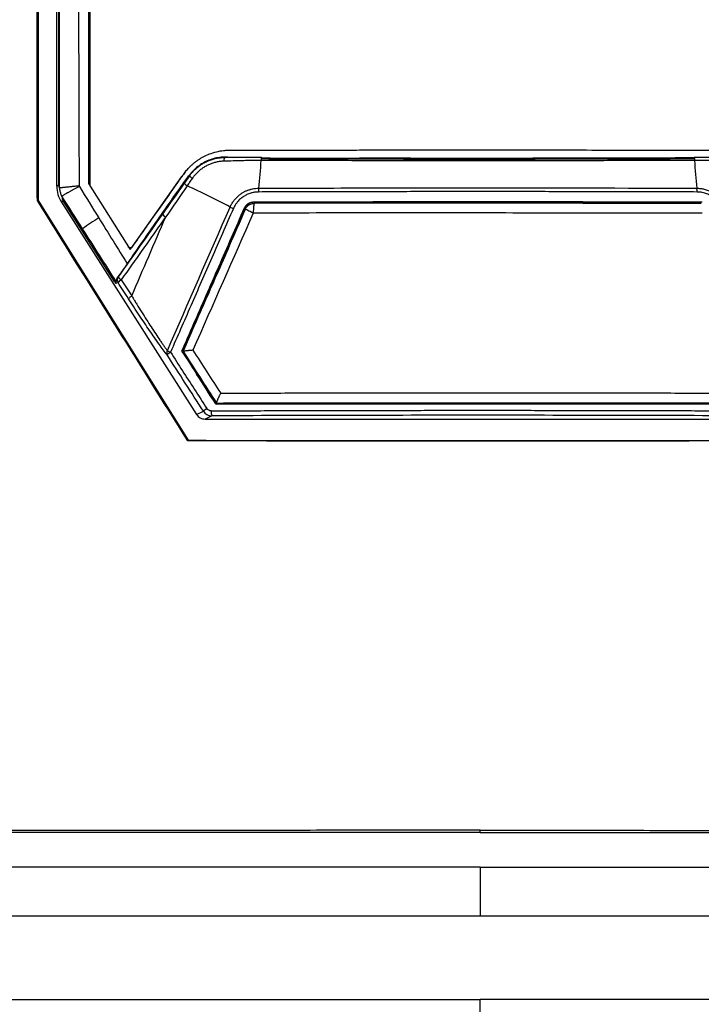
# Model space of a CAD drawing. Header units: millimetres. Extents: x 155400 to 158106, y 111257 to 114783.
# Tile 96 of 152: x 157025 to 157093, y 113031 to 113130. Entities that reach past the tile are written whole.
import ezdxf

# ---------------------------------------------------------------- set-up
doc = ezdxf.new("R2010")
doc.units = ezdxf.units.MM

msp = doc.modelspace()

# ---------------------------------------------------------------- linework, layer by layer
at = {"color": 7, "linetype": 'Continuous', "lineweight": 25}
for p, q in [((157026.375, 113223.392), (157026.375, 113112.121)), ((157028.258, 113113.548), (157028.258, 113221.023)), ((157028.415, 113220.589), (157028.424, 113113.692)), ((157031.571, 113113.661), (157031.57, 113218.901)), ((157049.715, 113116.383), (157048.863, 113116.384)), ((157092.288, 113116.391), (157091.426, 113116.39)), ((157031.432, 113113.811), (157035.648, 113107.168)), ((157035.858, 113107.478), (157040.831, 113114.517)), ((157041.547, 113114.584), (157041.584, 113114.583)), ((157028.258, 113113.548), (157028.424, 113113.692)), ((157031.571, 113113.606), (157031.571, 113113.661)), ((157031.571, 113113.661), (157031.571, 113113.661)), ((157026.375, 113112.121), (157026.302, 113112.1)), ((157028.893, 113112.084), (157028.726, 113111.941)), ((157028.726, 113111.941), (157042.315, 113090.6)), ((157034.066, 113103.962), (157028.893, 113112.084)), ((157035.858, 113107.465), (157035.858, 113107.478)), ((157034.066, 113103.962), (157034.188, 113103.769)), ((157034.41, 113103.87), (157034.188, 113103.769)), ((157034.421, 113104.423), (157034.364, 113104.397)), ((157040.845, 113096.952), (157040.83, 113096.975)), ((157044.255, 113091.667), (157044.237, 113091.667)), ((157042.315, 113090.6), (157042.988, 113090.924)), ((157043.835, 113090.462), (157043.16, 113090.137)), ((157043.16, 113090.137), (157097.989, 113090.137)), ((157041.464, 113088.002), (157041.43, 113087.941)), ((157070.812, 113048.574), (157070.812, 113048.795)), ((157132.57, 113040.157), (157009.054, 113040.157)), ((157070.812, 112992.127), (157070.812, 113031.771))]:
    msp.add_line(p, q, dxfattribs=at)
at = {"color": 7, "linetype": 'Continuous', "lineweight": 25, "flags": 128}
msp.add_lwpolyline([(157026.375, 113112.121), (157034.824, 113098.614), (157041.464, 113088.002)], dxfattribs=at)
at = {"color": 7, "linetype": 'Continuous', "lineweight": 25}
for centre, radius, start, end in [((157014.099, 113117.647), 34.723, 352.88379, 357.49898), ((157127.05, 113117.647), 34.723, 182.50102, 187.11621), ((157045.729, 113111.057), 5.997, 139.89166, 144.76258), ((157041.875, 113114.452), 1.009, 216.71437, 239.0019), ((157042.435, 113115.256), 1.085, 218.37092, 238.60872), ((157031.821, 113113.661), 0.25, 180.00113, 205.6742), ((157010.29, 113045.179), 75.131, 61.90018, 65.57643), ((157051.595, 113113.001), 3.06, 173.53916, 180.66285), ((157089.554, 113113.001), 3.06, 359.33715, 6.46084), ((157048.717, 113117.522), 6.786, 243.39635, 246.44714), ((157043.862, 113091.697), 21.858, 121.37669, 126.51155), ((157039.879, 113111.575), 1.307, 219.77485, 238.79499), ((157035.654, 113107.622), 0.25, 212.41536, 324.75528), ((157034.832, 113104.138), 0.5, 145.16675, 212.37611), ((157035.281, 113103.148), 1.131, 118.74175, 140.39853), ((157035.296, 113105.082), 1.094, 216.97581, 239.31574), ((157039.726, 113096.785), 0.425, 146.97535, 206.97614), ((157041.474, 113100.951), 4.462, 241.8596, 246.41955), ((157040.366, 113095.651), 1.387, 119.21858, 137.27225), ((157044.142, 113089.778), 1.627, 119.57772, 135.1934), ((157044.793, 113090.849), 1.033, 173.66211, 201.99567)]:
    msp.add_arc(centre, radius, start, end, dxfattribs=at)
for points, knots in [([(157070.812, 113045.076), (157063.025, 113045.076), (157055.34, 113045.076), (157043.698, 113045.076), (157039.799, 113045.076), (157031.913, 113045.076), (157027.928, 113045.076), (157021.841, 113045.076), (157019.281, 113045.076), (157016.686, 113045.076), (157015.905, 113045.076), (157015.646, 113045.074), (157015.101, 113045.091), (157014.817, 113045.107), (157013.926, 113045.189), (157013.28, 113045.285), (157011.893, 113045.612), (157011.152, 113045.843), (157010.031, 113046.311), (157009.658, 113046.486), (157008.928, 113046.868), (157008.573, 113047.075), (157007.892, 113047.512), (157007.568, 113047.741), (157006.96, 113048.208), (157006.676, 113048.446), (157005.884, 113049.161), (157005.438, 113049.636), (157004.865, 113050.321), (157004.69, 113050.545), (157004.366, 113050.983), (157004.22, 113051.197), (157002.957, 113053.09), (157001.906, 113054.666), (156999.875, 113057.71), (156998.893, 113059.182), (156996.957, 113062.084), (156996.003, 113063.512), (156994.095, 113066.373), (156993.14, 113067.804), (156991.198, 113070.714), (156990.211, 113072.195), (156988.929, 113074.115), (156988.681, 113074.524), (156988.218, 113075.394), (156988.003, 113075.856), (156987.617, 113076.821), (156987.447, 113077.325), (156987.165, 113078.358), (156987.053, 113078.887), (156986.891, 113079.948), (156986.842, 113080.479), (156986.812, 113081.262), (156986.812, 113081.52), (156986.812, 113082.035), (156986.812, 113083.323), (156986.812, 113088.731), (156986.812, 113102.122), (156986.812, 113130.963), (156986.812, 113155.681), (156986.812, 113238.075), (156986.812, 113303.994), (156986.812, 113369.913)], [0, 0, 0, 0, 0.0625, 0.0625, 0.09375, 0.09375, 0.125, 0.125, 0.140625, 0.144531, 0.144531, 0.146484, 0.146484, 0.148438, 0.148438, 0.152344, 0.152344, 0.15625, 0.15625, 0.158203, 0.158203, 0.160156, 0.160156, 0.162109, 0.162109, 0.164063, 0.164063, 0.167969, 0.167969, 0.169922, 0.169922, 0.171875, 0.171875, 0.1875, 0.1875, 0.203125, 0.203125, 0.21875, 0.21875, 0.234375, 0.234375, 0.25, 0.25, 0.253906, 0.253906, 0.257813, 0.257813, 0.261719, 0.261719, 0.265625, 0.265625, 0.269531, 0.269531, 0.271484, 0.271484, 0.273438, 0.28125, 0.3125, 0.375, 0.5, 0.5, 1, 1, 1, 1]), ([(157070.812, 113048.795), (157069.179, 113048.795), (157065.919, 113048.795), (157061.037, 113048.794), (157056.169, 113048.793), (157051.304, 113048.791), (157046.008, 113048.789), (157040.299, 113048.786), (157034.191, 113048.783), (157028.119, 113048.778), (157023.573, 113048.774), (157020.54, 113048.772), (157019.016, 113048.77), (157017.494, 113048.768), (157016.393, 113048.769), (157015.628, 113048.766), (157015.071, 113048.783), (157014.141, 113048.875), (157012.854, 113049.146), (157011.455, 113049.661), (157010.099, 113050.4), (157008.899, 113051.294), (157008.053, 113052.142), (157007.517, 113052.794), (157007.18, 113053.248), (157006.834, 113053.775), (157006.453, 113054.343), (157005.925, 113055.135), (157005.147, 113056.302), (157004.007, 113058.01), (157002.005, 113061.012), (156999.241, 113065.154), (156996.676, 113068.999), (156994.961, 113071.569), (156994.106, 113072.851), (156993.253, 113074.129), (156992.589, 113075.126), (156992.133, 113075.806), (156991.894, 113076.171), (156991.696, 113076.502), (156991.516, 113076.83), (156991.351, 113077.159), (156991.201, 113077.485), (156991.066, 113077.807), (156990.806, 113078.486), (156990.495, 113079.577), (156990.336, 113080.763), (156990.309, 113081.656), (156990.313, 113082.17), (156990.312, 113082.65), (156990.312, 113083.421), (156990.312, 113084.91), (156990.312, 113088.261), (156990.312, 113095.127), (156990.312, 113105.141), (156990.312, 113117.157), (156990.312, 113133.179), (156990.312, 113153.204), (156990.312, 113174.147), (156990.312, 113192.004), (156990.312, 113206.777), (156990.312, 113221.551), (156990.312, 113236.326), (156990.312, 113251.103), (156990.312, 113265.881), (156990.312, 113280.659), (156990.312, 113295.439), (156990.312, 113310.219), (156990.312, 113325.001), (156990.312, 113339.784), (156990.312, 113354.567), (156990.312, 113364.423), (156990.312, 113369.351)], [0, 0, 0, 0, 0.012688, 0.025317, 0.037911, 0.050497, 0.063101, 0.07904, 0.094839, 0.110545, 0.126202, 0.130156, 0.134103, 0.138043, 0.141978, 0.142652, 0.143991, 0.1463, 0.149907, 0.154174, 0.157833, 0.161868, 0.165756, 0.167102, 0.16842, 0.170149, 0.171992, 0.173734, 0.177543, 0.182892, 0.189679, 0.20557, 0.221569, 0.225582, 0.22957, 0.233543, 0.237513, 0.238873, 0.23991, 0.240897, 0.241868, 0.242819, 0.24375, 0.244656, 0.245533, 0.249397, 0.253436, 0.254787, 0.256337, 0.257425, 0.258514, 0.262323, 0.268989, 0.284542, 0.31565, 0.346761, 0.377864, 0.44009, 0.502293, 0.540543, 0.578798, 0.617059, 0.655325, 0.693597, 0.731874, 0.770158, 0.808448, 0.846745, 0.885048, 0.923358, 0.961675, 1, 1, 1, 1]), ([(157070.812, 113045.076), (157078.6, 113045.076), (157086.285, 113045.076), (157097.927, 113045.076), (157101.826, 113045.076), (157109.711, 113045.076), (157113.696, 113045.076), (157119.784, 113045.076), (157122.343, 113045.076), (157124.939, 113045.076), (157125.72, 113045.076), (157125.978, 113045.074), (157126.524, 113045.091), (157126.808, 113045.107), (157127.699, 113045.189), (157128.344, 113045.285), (157129.732, 113045.612), (157130.473, 113045.843), (157131.593, 113046.311), (157131.967, 113046.486), (157132.696, 113046.868), (157133.052, 113047.075), (157133.732, 113047.512), (157134.057, 113047.741), (157134.665, 113048.208), (157134.948, 113048.446), (157135.74, 113049.161), (157136.187, 113049.636), (157136.76, 113050.321), (157136.935, 113050.545), (157137.258, 113050.983), (157137.404, 113051.197), (157138.667, 113053.09), (157139.719, 113054.666), (157141.75, 113057.71), (157142.732, 113059.182), (157144.668, 113062.084), (157145.621, 113063.512), (157147.53, 113066.373), (157148.484, 113067.804), (157150.426, 113070.714), (157151.414, 113072.195), (157152.695, 113074.115), (157152.944, 113074.524), (157153.406, 113075.394), (157153.622, 113075.856), (157154.008, 113076.821), (157154.177, 113077.325), (157154.459, 113078.358), (157154.572, 113078.887), (157154.733, 113079.948), (157154.783, 113080.479), (157154.812, 113081.262), (157154.812, 113081.52), (157154.812, 113082.035), (157154.812, 113083.323), (157154.812, 113088.731), (157154.812, 113102.122), (157154.812, 113130.963), (157154.812, 113155.681), (157154.812, 113238.075), (157154.812, 113303.994), (157154.812, 113369.913)], [0, 0, 0, 0, 0.0625, 0.0625, 0.09375, 0.09375, 0.125, 0.125, 0.140625, 0.144531, 0.144531, 0.146484, 0.146484, 0.148437, 0.148437, 0.152344, 0.152344, 0.15625, 0.15625, 0.158203, 0.158203, 0.160156, 0.160156, 0.162109, 0.162109, 0.164062, 0.164062, 0.167969, 0.167969, 0.169922, 0.169922, 0.171875, 0.171875, 0.1875, 0.1875, 0.203125, 0.203125, 0.21875, 0.21875, 0.234375, 0.234375, 0.25, 0.25, 0.253906, 0.253906, 0.257813, 0.257813, 0.261719, 0.261719, 0.265625, 0.265625, 0.269531, 0.269531, 0.271484, 0.271484, 0.273438, 0.28125, 0.3125, 0.375, 0.5, 0.5, 1, 1, 1, 1]), ([(157070.812, 113048.795), (157072.437, 113048.795), (157075.688, 113048.795), (157080.563, 113048.794), (157085.438, 113048.793), (157090.313, 113048.791), (157095.188, 113048.789), (157100.063, 113048.787), (157104.937, 113048.784), (157109.811, 113048.781), (157114.685, 113048.777), (157118.611, 113048.774), (157121.589, 113048.771), (157123.62, 113048.77), (157125.116, 113048.765), (157126.047, 113048.768), (157126.428, 113048.781), (157126.793, 113048.808), (157127.555, 113048.891), (157128.685, 113049.121), (157130.131, 113049.644), (157131.485, 113050.371), (157132.719, 113051.287), (157133.534, 113052.103), (157134.025, 113052.693), (157134.34, 113053.099), (157134.635, 113053.539), (157135.062, 113054.18), (157136.016, 113055.609), (157137.36, 113057.625), (157139.735, 113061.184), (157142.483, 113065.304), (157145.344, 113069.594), (157147.529, 113072.863), (157148.736, 113074.68), (157149.437, 113075.724), (157149.722, 113076.152), (157150.183, 113076.93), (157150.712, 113078.105), (157151.133, 113079.588), (157151.281, 113080.714), (157151.31, 113081.473), (157151.313, 113081.848), (157151.312, 113082.235), (157151.312, 113082.986), (157151.312, 113084.613), (157151.312, 113088.118), (157151.312, 113095.127), (157151.312, 113105.153), (157151.312, 113117.168), (157151.312, 113133.197), (157151.312, 113153.21), (157151.312, 113174.158), (157151.312, 113192.016), (157151.312, 113206.799), (157151.312, 113221.579), (157151.312, 113236.358), (157151.312, 113251.135), (157151.312, 113265.91), (157151.312, 113280.686), (157151.312, 113295.461), (157151.312, 113310.237), (157151.312, 113325.013), (157151.312, 113339.791), (157151.312, 113354.571), (157151.312, 113364.423), (157151.312, 113369.351)], [0, 0, 0, 0, 0.012621, 0.025242, 0.037863, 0.050484, 0.063104, 0.075724, 0.088345, 0.100964, 0.113583, 0.126202, 0.131461, 0.136719, 0.141978, 0.14308, 0.14395, 0.144939, 0.145926, 0.149907, 0.153857, 0.157834, 0.161797, 0.165756, 0.166755, 0.167756, 0.169749, 0.170865, 0.173735, 0.1831, 0.18968, 0.20697, 0.221569, 0.229733, 0.237514, 0.238511, 0.239507, 0.241501, 0.24553, 0.249478, 0.253433, 0.254314, 0.255376, 0.256348, 0.257321, 0.261209, 0.268986, 0.28454, 0.315647, 0.346847, 0.377862, 0.440135, 0.502291, 0.540577, 0.578857, 0.617133, 0.655406, 0.693679, 0.731952, 0.770227, 0.808505, 0.846788, 0.885078, 0.923376, 0.961682, 1, 1, 1, 1]), ([(156972.812, 113367.855), (156972.812, 113350.425), (156972.812, 113332.83), (156972.812, 113297.412), (156972.812, 113279.587), (156972.812, 113225.94), (156972.812, 113189.946), (156972.812, 113136.345), (156972.812, 113118.543), (156972.812, 113096.442), (156972.812, 113089.823), (156972.812, 113082.123), (156972.812, 113078.691), (156972.812, 113077.456), (156972.812, 113077.181), (156972.812, 113077.041), (156972.817, 113076.654), (156972.829, 113076.431), (156972.862, 113076.018), (156972.883, 113075.825), (156972.931, 113075.456), (156972.958, 113075.28), (156973.05, 113074.771), (156973.123, 113074.456), (156973.29, 113073.844), (156973.384, 113073.548), (156973.598, 113072.962), (156973.718, 113072.672), (156973.992, 113072.084), (156974.145, 113071.786), (156974.419, 113071.315), (156974.518, 113071.153), (156974.684, 113070.899), (156974.743, 113070.812), (156974.859, 113070.639), (156975.148, 113070.206), (156975.902, 113069.077), (156976.604, 113068.026), (156978.955, 113064.504), (156980.873, 113061.632), (156984.735, 113055.848), (156986.677, 113052.939), (156990.531, 113047.168), (156992.44, 113044.308), (156995.244, 113040.11), (156996.284, 113038.552), (156997.309, 113037.018), (156997.536, 113036.677), (156997.649, 113036.511), (156997.989, 113036.046), (156998.215, 113035.771), (156998.901, 113035.002), (156999.368, 113034.57), (157000.342, 113033.801), (157000.848, 113033.464), (157001.928, 113032.868), (157002.499, 113032.609), (157003.449, 113032.28), (157003.781, 113032.18), (157004.495, 113032.005), (157004.875, 113031.93), (157005.517, 113031.843), (157005.743, 113031.819), (157006.231, 113031.782), (157006.496, 113031.771), (157007.403, 113031.77), (157008.013, 113031.771), (157018.379, 113031.771), (157028.547, 113031.771), (157049.417, 113031.771), (157060.114, 113031.771), (157070.812, 113031.771)], [0, 0, 0, 0, 0.125, 0.125, 0.25, 0.25, 0.5, 0.5, 0.625, 0.625, 0.65625, 0.671875, 0.679688, 0.680664, 0.680664, 0.681641, 0.681641, 0.683594, 0.683594, 0.685547, 0.685547, 0.6875, 0.6875, 0.691406, 0.691406, 0.695313, 0.695313, 0.699219, 0.699219, 0.703125, 0.703125, 0.705078, 0.705078, 0.706055, 0.706055, 0.707031, 0.710938, 0.71875, 0.71875, 0.75, 0.75, 0.78125, 0.78125, 0.8125, 0.8125, 0.828125, 0.830078, 0.830078, 0.832031, 0.832031, 0.835938, 0.835938, 0.84375, 0.84375, 0.851563, 0.851563, 0.859375, 0.859375, 0.863281, 0.863281, 0.867188, 0.867188, 0.869141, 0.869141, 0.871094, 0.871094, 0.875, 0.875, 0.9375, 0.9375, 1, 1, 1, 1]), ([(157168.812, 113367.855), (157168.812, 113350.425), (157168.812, 113332.83), (157168.812, 113297.412), (157168.812, 113279.587), (157168.812, 113225.94), (157168.812, 113189.946), (157168.812, 113136.345), (157168.812, 113118.543), (157168.812, 113096.442), (157168.812, 113089.823), (157168.812, 113082.123), (157168.812, 113078.691), (157168.812, 113077.456), (157168.812, 113077.181), (157168.813, 113077.041), (157168.807, 113076.654), (157168.796, 113076.431), (157168.762, 113076.018), (157168.742, 113075.825), (157168.694, 113075.456), (157168.666, 113075.28), (157168.575, 113074.771), (157168.502, 113074.456), (157168.335, 113073.844), (157168.241, 113073.548), (157168.026, 113072.962), (157167.907, 113072.672), (157167.633, 113072.084), (157167.479, 113071.786), (157167.205, 113071.315), (157167.106, 113071.153), (157166.94, 113070.899), (157166.881, 113070.812), (157166.766, 113070.639), (157166.477, 113070.206), (157165.723, 113069.077), (157165.021, 113068.026), (157162.67, 113064.504), (157160.752, 113061.632), (157156.89, 113055.848), (157154.947, 113052.939), (157151.094, 113047.168), (157149.184, 113044.308), (157146.381, 113040.11), (157145.341, 113038.552), (157144.316, 113037.018), (157144.089, 113036.677), (157143.975, 113036.511), (157143.636, 113036.046), (157143.41, 113035.771), (157142.724, 113035.002), (157142.257, 113034.57), (157141.283, 113033.801), (157140.776, 113033.464), (157139.697, 113032.868), (157139.126, 113032.609), (157138.176, 113032.28), (157137.843, 113032.18), (157137.13, 113032.005), (157136.749, 113031.93), (157136.107, 113031.843), (157135.882, 113031.819), (157135.394, 113031.782), (157135.129, 113031.771), (157134.221, 113031.77), (157133.612, 113031.771), (157123.246, 113031.771), (157113.077, 113031.771), (157092.208, 113031.771), (157081.51, 113031.771), (157070.812, 113031.771)], [0, 0, 0, 0, 0.125, 0.125, 0.25, 0.25, 0.5, 0.5, 0.625, 0.625, 0.65625, 0.671875, 0.679687, 0.680664, 0.680664, 0.681641, 0.681641, 0.683594, 0.683594, 0.685547, 0.685547, 0.6875, 0.6875, 0.691406, 0.691406, 0.695312, 0.695312, 0.699219, 0.699219, 0.703125, 0.703125, 0.705078, 0.705078, 0.706055, 0.706055, 0.707031, 0.710937, 0.71875, 0.71875, 0.75, 0.75, 0.78125, 0.78125, 0.8125, 0.8125, 0.828125, 0.830078, 0.830078, 0.832031, 0.832031, 0.835937, 0.835937, 0.84375, 0.84375, 0.851562, 0.851562, 0.859375, 0.859375, 0.863281, 0.863281, 0.867187, 0.867187, 0.869141, 0.869141, 0.871094, 0.871094, 0.875, 0.875, 0.9375, 0.9375, 1, 1, 1, 1]), ([(157026.302, 113112.1), (157026.3, 113114.755), (157026.297, 113120.064), (157026.291, 113128.028), (157026.286, 113135.991), (157026.282, 113143.952), (157026.278, 113151.912), (157026.274, 113159.871), (157026.271, 113167.828), (157026.268, 113175.785), (157026.265, 113183.741), (157026.263, 113191.696), (157026.261, 113199.65), (157026.259, 113207.604), (157026.258, 113215.557), (157026.258, 113220.859), (157026.258, 113223.509)], [0, 0, 0, 0, 0.071485, 0.142957, 0.214419, 0.285871, 0.357313, 0.428746, 0.500172, 0.571591, 0.643003, 0.71441, 0.785812, 0.857211, 0.928607, 1, 1, 1, 1]), ([(157028.539, 113113.354), (157028.539, 113114.47), (157028.539, 113115.587), (157028.538, 113117.819), (157028.538, 113118.936), (157028.538, 113122.285), (157028.538, 113124.518), (157028.537, 113131.216), (157028.537, 113135.681), (157028.536, 113149.078), (157028.535, 113158.009), (157028.533, 113184.802), (157028.531, 113202.664), (157028.53, 113220.526)], [0, 0, 0, 0, 0.03125, 0.03125, 0.0625, 0.0625, 0.125, 0.125, 0.25, 0.25, 0.5, 0.5, 1, 1, 1, 1]), ([(157030.393, 113220.52), (157030.406, 113211.153), (157030.431, 113193.329), (157030.445, 113166.595), (157030.442, 113145.663), (157030.45, 113130.513), (157030.461, 113122.939), (157030.478, 113118.261), (157030.496, 113115.587), (157030.507, 113114.251), (157030.512, 113113.582)], [0, 0, 0, 0, 0.262789, 0.4999996, 0.7499995, 0.8499994, 0.9249993, 0.9624994, 0.9812255, 1, 1, 1, 1]), ([(157031.42, 113219.62), (157031.421, 113210.546), (157031.423, 113192.911), (157031.425, 113170.868), (157031.427, 113153.489), (157031.428, 113141.476), (157031.43, 113131.336), (157031.43, 113123.731), (157031.431, 113118.11), (157031.431, 113115.024), (157031.432, 113113.811)], [0, 0, 0, 0, 0.2572637, 0.5000023, 0.6250037, 0.750005, 0.8406302, 0.9125043, 0.9656276, 1, 1, 1, 1]), ([(157031.57, 113218.846), (157031.57, 113201.306), (157031.57, 113183.766), (157031.57, 113157.456), (157031.57, 113148.686), (157031.57, 113135.531), (157031.571, 113131.146), (157031.571, 113124.569), (157031.571, 113122.376), (157031.571, 113119.087), (157031.571, 113117.991), (157031.571, 113115.798), (157031.571, 113114.702), (157031.571, 113113.606)], [0, 0, 0, 0, 0.5, 0.5, 0.75, 0.75, 0.875, 0.875, 0.9375, 0.9375, 0.96875, 0.96875, 1, 1, 1, 1]), ([(157041.014, 113114.765), (157041.06, 113114.829), (157041.155, 113114.959), (157041.309, 113115.15), (157041.475, 113115.339), (157041.656, 113115.527), (157041.851, 113115.711), (157042.06, 113115.891), (157042.284, 113116.065), (157042.523, 113116.232), (157042.777, 113116.391), (157043.131, 113116.587), (157043.638, 113116.817), (157044.301, 113117.026), (157044.934, 113117.138), (157045.385, 113117.172), (157045.597, 113117.175), (157045.659, 113117.176)], [0, 0, 0, 0, 0.043586, 0.088603, 0.135052, 0.182932, 0.232245, 0.28299, 0.335167, 0.388776, 0.443817, 0.50029, 0.612027, 0.750527, 0.882916, 0.96609, 1, 1, 1, 1]), ([(157045.659, 113117.176), (157046.484, 113117.177), (157048.135, 113117.179), (157050.614, 113117.181), (157053.096, 113117.184), (157055.582, 113117.186), (157058.072, 113117.187), (157060.566, 113117.189), (157063.064, 113117.19), (157065.565, 113117.19), (157068.07, 113117.191), (157071.13, 113117.191), (157074.741, 113117.191), (157078.901, 113117.189), (157083.056, 113117.187), (157087.206, 113117.184), (157091.35, 113117.18), (157094.111, 113117.177), (157095.49, 113117.176)], [0, 0, 0, 0, 0.049692, 0.099451, 0.149279, 0.199175, 0.249142, 0.299179, 0.349289, 0.39947, 0.449726, 0.500055, 0.583623, 0.667088, 0.750454, 0.833725, 0.916906, 1, 1, 1, 1]), ([(157046.047, 113116.387), (157045.629, 113116.471), (157045.198, 113116.494), (157044.347, 113116.416), (157043.928, 113116.315), (157043.134, 113115.997), (157042.76, 113115.78), (157042.089, 113115.249), (157041.793, 113114.934), (157041.547, 113114.584)], [0, 0, 0, 0, 0.25, 0.25, 0.5, 0.5, 0.75, 0.75, 1, 1, 1, 1]), ([(157041.584, 113114.583), (157041.626, 113114.641), (157041.71, 113114.756), (157041.845, 113114.92), (157041.988, 113115.078), (157042.138, 113115.229), (157042.295, 113115.372), (157042.458, 113115.507), (157042.628, 113115.634), (157042.803, 113115.752), (157042.984, 113115.862), (157043.236, 113115.999), (157043.564, 113116.146), (157043.97, 113116.283), (157044.377, 113116.376), (157044.782, 113116.432), (157045.049, 113116.438), (157045.181, 113116.44)], [0, 0, 0, 0, 0.050102, 0.100184, 0.150248, 0.200295, 0.250328, 0.300348, 0.350357, 0.400357, 0.450349, 0.500336, 0.604302, 0.706224, 0.806128, 0.904043, 1, 1, 1, 1]), ([(157045.042, 113116.059), (157044.979, 113116.056), (157044.854, 113116.051), (157044.667, 113116.031), (157044.482, 113116.003), (157044.298, 113115.967), (157044.117, 113115.922), (157043.94, 113115.868), (157043.765, 113115.807), (157043.595, 113115.739), (157043.428, 113115.663), (157043.208, 113115.55), (157042.939, 113115.388), (157042.634, 113115.163), (157042.352, 113114.91), (157042.094, 113114.635), (157041.944, 113114.432), (157041.87, 113114.33)], [0, 0, 0, 0, 0.051399, 0.102456, 0.153195, 0.203645, 0.253834, 0.303783, 0.353369, 0.402545, 0.451325, 0.499719, 0.600841, 0.701197, 0.801032, 0.900563, 1, 1, 1, 1]), ([(157045.181, 113116.44), (157045.15, 113116.438), (157045.118, 113116.399), (157045.068, 113116.262), (157045.05, 113116.165), (157045.042, 113116.059)], [0, 0, 0, 0, 0.5, 0.5, 1, 1, 1, 1]), ([(157048.789, 113116.132), (157048.684, 113116.132), (157048.475, 113116.132), (157048.161, 113116.13), (157047.846, 113116.127), (157047.531, 113116.123), (157047.213, 113116.118), (157046.697, 113116.107), (157045.972, 113116.089), (157045.356, 113116.069), (157045.042, 113116.059)], [0, 0, 0, 0, 0.082291, 0.16447, 0.247225, 0.330844, 0.415001, 0.500268, 0.744803, 1, 1, 1, 1]), ([(157048.837, 113116.418), (157048.215, 113116.42), (157046.972, 113116.425), (157045.769, 113116.433), (157045.168, 113116.437)], [0, 0, 0, 0, 0.500542, 1, 1, 1, 1]), ([(157048.837, 113116.415), (157048.834, 113116.413), (157048.827, 113116.407), (157048.816, 113116.37), (157048.805, 113116.309), (157048.796, 113116.229), (157048.792, 113116.164), (157048.789, 113116.132)], [0, 0, 0, 0, 0.134904, 0.351088, 0.567457, 0.7838, 1, 1, 1, 1]), ([(157092.36, 113116.132), (157091.893, 113116.13), (157090.96, 113116.128), (157089.559, 113116.126), (157088.157, 113116.123), (157086.755, 113116.12), (157085.352, 113116.118), (157083.949, 113116.116), (157082.544, 113116.114), (157081.14, 113116.113), (157079.734, 113116.111), (157078.329, 113116.11), (157076.922, 113116.109), (157075.515, 113116.108), (157074.107, 113116.108), (157072.699, 113116.107), (157071.29, 113116.107), (157069.881, 113116.107), (157068.471, 113116.107), (157067.06, 113116.108), (157065.65, 113116.108), (157064.241, 113116.109), (157062.832, 113116.11), (157061.424, 113116.111), (157060.017, 113116.113), (157058.61, 113116.114), (157057.205, 113116.116), (157055.8, 113116.118), (157054.396, 113116.12), (157052.993, 113116.123), (157051.591, 113116.126), (157050.189, 113116.128), (157049.256, 113116.13), (157048.789, 113116.132)], [0, 0, 0, 0, 0.032271, 0.06453, 0.096779, 0.129019, 0.161254, 0.193483, 0.225709, 0.257934, 0.290159, 0.322386, 0.354616, 0.386852, 0.419094, 0.451345, 0.483607, 0.515881, 0.548173, 0.580475, 0.612778, 0.645073, 0.677357, 0.709633, 0.741901, 0.774164, 0.806424, 0.838681, 0.870939, 0.903198, 0.93546, 0.967727, 1, 1, 1, 1]), ([(157048.878, 113116.318), (157048.874, 113116.339), (157048.867, 113116.38), (157048.855, 113116.412), (157048.844, 113116.425), (157048.838, 113116.417), (157048.837, 113116.415)], [0, 0, 0, 0, 0.296059, 0.592401, 0.888639, 1, 1, 1, 1]), ([(157048.878, 113116.318), (157049.329, 113116.316), (157050.23, 113116.313), (157051.583, 113116.308), (157052.937, 113116.304), (157054.291, 113116.3), (157055.646, 113116.296), (157057.001, 113116.293), (157058.356, 113116.29), (157059.712, 113116.287), (157061.069, 113116.285), (157062.425, 113116.283), (157063.783, 113116.282), (157065.14, 113116.28), (157066.498, 113116.279), (157067.857, 113116.279), (157069.215, 113116.278), (157071.027, 113116.278), (157073.292, 113116.279), (157076.007, 113116.282), (157078.722, 113116.286), (157081.435, 113116.291), (157084.147, 113116.297), (157086.857, 113116.305), (157089.567, 113116.314), (157091.37, 113116.321), (157092.273, 113116.325)], [0, 0, 0, 0, 0.031301, 0.0625877, 0.0938617, 0.1251246, 0.156378, 0.1876235, 0.2188628, 0.2500974, 0.2813289, 0.3125589, 0.3437891, 0.375021, 0.4062563, 0.4374965, 0.4687433, 0.4999982, 0.5624754, 0.6249335, 0.6873853, 0.7498438, 0.8123217, 0.8748319, 0.9373871, 1, 1, 1, 1]), ([(157091.426, 113116.39), (157085.992, 113116.368), (157080.531, 113116.355), (157072.332, 113116.347), (157069.596, 113116.346), (157064.135, 113116.349), (157061.408, 113116.352), (157058.684, 113116.358)], [0, 0, 0, 0, 0.5, 0.5, 0.75, 0.75, 1, 1, 1, 1]), ([(157092.273, 113116.325), (157092.276, 113116.345), (157092.283, 113116.384), (157092.295, 113116.415), (157092.306, 113116.425), (157092.311, 113116.417), (157092.313, 113116.415)], [0, 0, 0, 0, 0.299275, 0.598547, 0.897821, 1, 1, 1, 1]), ([(157095.982, 113116.437), (157095.381, 113116.433), (157094.178, 113116.425), (157092.935, 113116.42), (157092.313, 113116.418)], [0, 0, 0, 0, 0.499418, 1, 1, 1, 1]), ([(157092.313, 113116.415), (157092.315, 113116.412), (157092.322, 113116.406), (157092.333, 113116.368), (157092.344, 113116.308), (157092.353, 113116.228), (157092.358, 113116.164), (157092.36, 113116.132)], [0, 0, 0, 0, 0.141368, 0.356027, 0.570684, 0.785342, 1, 1, 1, 1]), ([(157096.107, 113116.059), (157095.792, 113116.069), (157095.176, 113116.089), (157094.347, 113116.11), (157093.622, 113116.123), (157092.991, 113116.131), (157092.569, 113116.131), (157092.36, 113116.132)], [0, 0, 0, 0, 0.2559379, 0.5002163, 0.6692194, 0.8354135, 1, 1, 1, 1]), ([(157035.648, 113107.168), (157036.074, 113107.77), (157036.969, 113109.036), (157038.31, 113110.936), (157039.338, 113112.391), (157040.008, 113113.341), (157040.455, 113113.974), (157040.79, 113114.449), (157041.014, 113114.765)], [0, 0, 0, 0, 0.23808, 0.500053, 0.750096, 0.81261, 0.875103, 1, 1, 1, 1]), ([(157035.343, 113105.742), (157036.356, 113107.216), (157037.375, 113108.691), (157038.91, 113110.897), (157039.424, 113111.632), (157040.193, 113112.73), (157040.449, 113113.093), (157040.854, 113113.668), (157040.99, 113113.862), (157041.255, 113114.24), (157041.384, 113114.424), (157041.513, 113114.608)], [0, 0, 0, 0, 0.5, 0.5, 0.75, 0.75, 0.875, 0.875, 0.9375, 0.9375, 1, 1, 1, 1]), ([(157041.87, 113114.33), (157041.784, 113114.207), (157041.612, 113113.96), (157041.441, 113113.711), (157041.356, 113113.587)], [0, 0, 0, 0, 0.4983144, 1, 1, 1, 1]), ([(157028.258, 113113.544), (157028.258, 113113.265), (157028.298, 113112.981), (157028.458, 113112.436), (157028.577, 113112.175), (157028.726, 113111.941)], [0, 0, 0, 0, 0.5, 0.5, 1, 1, 1, 1]), ([(157028.776, 113112.527), (157028.753, 113112.579), (157028.707, 113112.685), (157028.65, 113112.849), (157028.602, 113113.015), (157028.563, 113113.183), (157028.545, 113113.297), (157028.537, 113113.354)], [0, 0, 0, 0, 0.1998717, 0.3998073, 0.599807, 0.7998712, 1, 1, 1, 1]), ([(157030.512, 113113.582), (157030.469, 113113.576), (157030.377, 113113.565), (157030.231, 113113.549), (157030.072, 113113.532), (157029.901, 113113.514), (157029.72, 113113.495), (157029.532, 113113.476), (157029.342, 113113.457), (157029.163, 113113.438), (157029.001, 113113.421), (157028.857, 113113.404), (157028.734, 113113.389), (157028.636, 113113.375), (157028.567, 113113.363), (157028.548, 113113.357), (157028.539, 113113.354)], [0, 0, 0, 0, 0.044046, 0.09315, 0.147512, 0.207286, 0.27255, 0.343271, 0.419281, 0.500238, 0.576741, 0.656998, 0.740322, 0.825891, 0.912776, 1, 1, 1, 1]), ([(157030.535, 113113.502), (157030.491, 113113.481), (157030.402, 113113.438), (157030.27, 113113.373), (157030.139, 113113.306), (157030.01, 113113.24), (157029.883, 113113.173), (157029.76, 113113.108), (157029.642, 113113.044), (157029.53, 113112.983), (157029.425, 113112.925), (157029.303, 113112.856), (157029.172, 113112.781), (157029.041, 113112.704), (157028.934, 113112.639), (157028.854, 113112.588), (157028.799, 113112.55), (157028.784, 113112.537), (157028.777, 113112.53)], [0, 0, 0, 0, 0.049014, 0.098635, 0.148732, 0.199163, 0.249779, 0.300427, 0.350952, 0.401202, 0.451026, 0.500282, 0.584488, 0.669232, 0.753819, 0.837563, 0.919817, 1, 1, 1, 1]), ([(157030.512, 113113.582), (157030.515, 113113.568), (157030.522, 113113.541), (157030.531, 113113.515), (157030.535, 113113.502)], [0, 0, 0, 0, 0.500026, 1, 1, 1, 1]), ([(157045.678, 113111.454), (157045.703, 113111.51), (157045.754, 113111.62), (157045.842, 113111.781), (157045.938, 113111.935), (157046.043, 113112.084), (157046.156, 113112.226), (157046.277, 113112.361), (157046.406, 113112.49), (157046.543, 113112.611), (157046.686, 113112.724), (157046.862, 113112.847), (157047.077, 113112.975), (157047.337, 113113.1), (157047.617, 113113.204), (157047.916, 113113.282), (157048.23, 113113.334), (157048.446, 113113.342), (157048.555, 113113.345)], [0, 0, 0, 0, 0.049878, 0.100056, 0.150038, 0.199759, 0.249391, 0.299115, 0.349064, 0.399253, 0.449322, 0.499347, 0.576283, 0.655554, 0.73722, 0.822025, 0.910014, 1, 1, 1, 1]), ([(157048.536, 113112.965), (157048.482, 113112.964), (157048.375, 113112.962), (157048.216, 113112.947), (157048.057, 113112.924), (157047.9, 113112.891), (157047.668, 113112.828), (157047.368, 113112.713), (157047.019, 113112.517), (157046.7, 113112.273), (157046.451, 113112.017), (157046.262, 113111.77), (157046.119, 113111.543), (157046.043, 113111.382), (157046.005, 113111.301)], [0, 0, 0, 0, 0.050332, 0.100421, 0.150436, 0.200543, 0.250912, 0.375837, 0.500752, 0.625637, 0.750448, 0.833814, 0.916737, 1, 1, 1, 1]), ([(157092.613, 113112.965), (157092.141, 113112.967), (157091.197, 113112.97), (157089.78, 113112.974), (157088.361, 113112.978), (157086.942, 113112.982), (157085.522, 113112.986), (157084.1, 113112.989), (157082.679, 113112.991), (157081.256, 113112.994), (157079.833, 113112.996), (157078.41, 113112.998), (157076.986, 113112.999), (157075.561, 113113.001), (157074.137, 113113.002), (157072.712, 113113.002), (157071.287, 113113.002), (157069.862, 113113.002), (157068.437, 113113.002), (157067.012, 113113.002), (157065.588, 113113.001), (157064.164, 113112.999), (157062.74, 113112.998), (157061.316, 113112.996), (157059.893, 113112.994), (157058.47, 113112.991), (157057.049, 113112.989), (157055.628, 113112.986), (157054.207, 113112.982), (157052.788, 113112.978), (157051.369, 113112.974), (157049.952, 113112.97), (157049.008, 113112.967), (157048.536, 113112.965)], [0, 0, 0, 0, 0.032258, 0.064516, 0.096774, 0.129032, 0.16129, 0.193548, 0.225806, 0.258064, 0.290322, 0.32258, 0.354838, 0.387096, 0.419355, 0.451613, 0.483871, 0.516129, 0.548387, 0.580645, 0.612904, 0.645162, 0.67742, 0.709678, 0.741936, 0.774194, 0.806452, 0.83871, 0.870968, 0.903226, 0.935484, 0.967742, 1, 1, 1, 1]), ([(157048.555, 113113.345), (157052.208, 113113.357), (157055.871, 113113.367), (157061.377, 113113.376), (157063.215, 113113.378), (157066.895, 113113.381), (157068.737, 113113.382), (157077.936, 113113.382), (157085.275, 113113.37), (157092.594, 113113.345)], [0, 0, 0, 0, 0.25, 0.25, 0.375, 0.375, 0.5, 0.5, 1, 1, 1, 1]), ([(157092.594, 113113.345), (157092.654, 113113.344), (157092.775, 113113.342), (157092.959, 113113.324), (157093.148, 113113.296), (157093.34, 113113.255), (157093.534, 113113.2), (157093.728, 113113.132), (157093.924, 113113.048), (157094.119, 113112.948), (157094.35, 113112.808), (157094.607, 113112.617), (157094.874, 113112.367), (157095.109, 113112.087), (157095.313, 113111.784), (157095.418, 113111.564), (157095.471, 113111.454)], [0, 0, 0, 0, 0.049164, 0.100087, 0.152832, 0.206823, 0.262079, 0.318786, 0.377187, 0.437501, 0.4994, 0.600003, 0.70049, 0.800067, 0.899961, 1, 1, 1, 1]), ([(157095.144, 113111.301), (157095.121, 113111.35), (157095.077, 113111.448), (157094.999, 113111.589), (157094.914, 113111.726), (157094.821, 113111.857), (157094.671, 113112.046), (157094.446, 113112.276), (157094.127, 113112.52), (157093.777, 113112.715), (157093.444, 113112.842), (157093.142, 113112.917), (157092.879, 113112.957), (157092.702, 113112.963), (157092.613, 113112.965)], [0, 0, 0, 0, 0.050305, 0.100377, 0.150387, 0.200507, 0.250906, 0.375763, 0.500739, 0.625568, 0.750438, 0.833771, 0.916703, 1, 1, 1, 1]), ([(157048.108, 113111.928), (157048.005, 113111.92), (157047.902, 113111.913), (157047.704, 113111.857), (157047.608, 113111.81), (157047.435, 113111.697), (157047.354, 113111.629), (157047.221, 113111.467), (157047.17, 113111.375), (157047.123, 113111.281)], [0, 0, 0, 0, 0.25, 0.25, 0.5, 0.5, 0.75, 0.75, 1, 1, 1, 1]), ([(157047.125, 113111.365), (157047.138, 113111.394), (157047.166, 113111.452), (157047.217, 113111.534), (157047.286, 113111.623), (157047.376, 113111.715), (157047.49, 113111.803), (157047.616, 113111.873), (157047.751, 113111.924), (157047.893, 113111.957), (157047.989, 113111.962), (157048.037, 113111.964)], [0, 0, 0, 0, 0.0833904, 0.1665975, 0.2504135, 0.3749544, 0.4993465, 0.6237411, 0.7489781, 0.874785, 1, 1, 1, 1]), ([(157047.212, 113111.239), (157047.226, 113111.268), (157047.253, 113111.326), (157047.304, 113111.407), (157047.361, 113111.482), (157047.425, 113111.551), (157047.497, 113111.614), (157047.6, 113111.689), (157047.74, 113111.763), (157047.922, 113111.819), (157048.048, 113111.826), (157048.112, 113111.829)], [0, 0, 0, 0, 0.0848098, 0.1680354, 0.2504589, 0.3328851, 0.416119, 0.5009425, 0.6683478, 0.8325809, 1, 1, 1, 1]), ([(157048.112, 113111.828), (157048.098, 113111.815), (157048.084, 113111.776), (157048.059, 113111.664), (157048.048, 113111.59), (157048.021, 113111.322), (157048.01, 113111.085), (157048.01, 113110.849)], [0, 0, 0, 0, 0.25, 0.25, 0.5, 0.5, 1, 1, 1, 1]), ([(157048.037, 113111.964), (157048.52, 113111.965), (157049.485, 113111.969), (157050.934, 113111.973), (157052.385, 113111.977), (157053.836, 113111.981), (157055.288, 113111.985), (157056.742, 113111.988), (157058.196, 113111.991), (157059.65, 113111.993), (157061.106, 113111.996), (157062.561, 113111.998), (157064.018, 113111.999), (157065.474, 113112), (157066.931, 113112.001), (157068.388, 113112.002), (157069.846, 113112.002), (157071.303, 113112.002), (157072.76, 113112.002), (157074.217, 113112.001), (157075.674, 113112), (157077.131, 113111.999), (157078.587, 113111.998), (157080.043, 113111.996), (157081.498, 113111.993), (157082.953, 113111.991), (157084.407, 113111.988), (157085.86, 113111.985), (157087.313, 113111.981), (157088.764, 113111.977), (157090.215, 113111.973), (157091.664, 113111.969), (157092.629, 113111.965), (157093.112, 113111.964)], [0, 0, 0, 0, 0.032257, 0.064514, 0.096772, 0.129029, 0.161286, 0.193544, 0.225801, 0.258059, 0.290316, 0.322574, 0.354832, 0.38709, 0.419348, 0.451606, 0.483864, 0.516122, 0.54838, 0.580639, 0.612897, 0.645155, 0.677414, 0.709672, 0.74193, 0.774189, 0.806447, 0.838706, 0.870965, 0.903223, 0.935482, 0.967741, 1, 1, 1, 1]), ([(157093.04, 113111.912), (157089.311, 113111.918), (157085.575, 113111.922), (157078.089, 113111.93), (157074.339, 113111.933), (157066.828, 113111.936), (157063.075, 113111.935), (157055.576, 113111.932), (157051.837, 113111.93), (157048.108, 113111.928)], [0, 0, 0, 0, 0.25, 0.25, 0.5, 0.5, 0.75, 0.75, 1, 1, 1, 1]), ([(157093.038, 113111.811), (157092.665, 113111.811), (157091.919, 113111.813), (157090.8, 113111.814), (157089.68, 113111.816), (157088.56, 113111.817), (157087.215, 113111.818), (157084.972, 113111.821), (157081.228, 113111.826), (157076.204, 113111.83), (157070.574, 113111.834), (157064.945, 113111.835), (157060.569, 113111.834), (157057.447, 113111.832), (157055.574, 113111.831), (157053.704, 113111.83), (157051.837, 113111.83), (157049.972, 113111.829), (157048.732, 113111.828), (157048.112, 113111.828)], [0, 0, 0, 0, 0.025025, 0.050039, 0.07504, 0.100029, 0.125005, 0.165058, 0.250003, 0.375009, 0.500006, 0.625044, 0.750001, 0.791728, 0.833432, 0.875111, 0.916766, 0.958396, 1, 1, 1, 1]), ([(157046.005, 113111.301), (157045.641, 113110.47), (157044.919, 113108.818), (157043.843, 113106.359), (157042.782, 113103.934), (157041.737, 113101.545), (157040.708, 113099.191), (157040.027, 113097.634), (157039.689, 113096.861)], [0, 0, 0, 0, 0.172711, 0.343003, 0.510878, 0.676335, 0.839376, 1, 1, 1, 1]), ([(157040.83, 113096.975), (157041.235, 113097.9), (157042.051, 113099.766), (157043.287, 113102.592), (157044.546, 113105.47), (157045.827, 113108.4), (157046.69, 113110.371), (157047.125, 113111.365)], [0, 0, 0, 0, 0.192846, 0.389269, 0.589268, 0.792845, 1, 1, 1, 1]), ([(157047.214, 113111.239), (157046.742, 113110.164), (157045.826, 113108.077), (157044.493, 113105.037), (157043.241, 113102.179), (157042.07, 113099.504), (157041.317, 113097.782), (157040.953, 113096.951)], [0, 0, 0, 0, 0.225599, 0.438398, 0.638398, 0.825598, 1, 1, 1, 1]), ([(157048.01, 113110.849), (157047.794, 113110.944), (157047.588, 113111.039), (157047.37, 113111.146), (157047.313, 113111.175), (157047.234, 113111.219), (157047.212, 113111.234), (157047.214, 113111.239)], [0, 0, 0, 0, 0.5, 0.5, 0.75, 0.75, 1, 1, 1, 1]), ([(157093.139, 113110.832), (157091.267, 113110.835), (157089.392, 113110.838), (157085.637, 113110.843), (157079.997, 113110.85), (157074.344, 113110.854), (157066.806, 113110.857), (157061.152, 113110.857), (157055.512, 113110.855), (157051.757, 113110.852), (157049.882, 113110.851), (157048.01, 113110.849)], [0, 0, 0, 0, 0.125, 0.125, 0.25, 0.5, 0.5, 0.75, 0.875, 0.875, 1, 1, 1, 1]), ([(157039.201, 113110.457), (157038.824, 113109.922), (157038.072, 113108.858), (157036.95, 113107.271), (157035.84, 113105.7), (157035.104, 113104.659), (157034.737, 113104.14)], [0, 0, 0, 0, 0.2537078, 0.5049432, 0.7537071, 1, 1, 1, 1]), ([(157035.858, 113107.425), (157035.81, 113107.358), (157035.73, 113107.317), (157035.566, 113107.321), (157035.487, 113107.365), (157035.443, 113107.435)], [0, 0, 0, 0, 0.5, 0.5, 1, 1, 1, 1]), ([(157035.343, 113105.742), (157035.319, 113105.709), (157035.273, 113105.642), (157035.203, 113105.544), (157035.135, 113105.448), (157035.044, 113105.32), (157034.932, 113105.164), (157034.802, 113104.984), (157034.679, 113104.815), (157034.563, 113104.659), (157034.456, 113104.517), (157034.395, 113104.437), (157034.364, 113104.397)], [0, 0, 0, 0, 0.063096, 0.125608, 0.187706, 0.249556, 0.375544, 0.499769, 0.624929, 0.748573, 0.874817, 1, 1, 1, 1]), ([(157034.188, 113103.769), (157034.187, 113103.772), (157034.183, 113103.778), (157034.18, 113103.784), (157034.177, 113103.792), (157034.175, 113103.799), (157034.173, 113103.807), (157034.172, 113103.815), (157034.171, 113103.823), (157034.171, 113103.832), (157034.171, 113103.841), (157034.172, 113103.85), (157034.174, 113103.859), (157034.176, 113103.869), (157034.178, 113103.878), (157034.181, 113103.888), (157034.185, 113103.899), (157034.189, 113103.909), (157034.194, 113103.92), (157034.199, 113103.931), (157034.205, 113103.942), (157034.211, 113103.954), (157034.218, 113103.965), (157034.223, 113103.973), (157034.225, 113103.977)], [0, 0, 0, 0, 0.005264, 0.013085, 0.024397, 0.039501, 0.058516, 0.081503, 0.108495, 0.139512, 0.174567, 0.21367, 0.256827, 0.304043, 0.355322, 0.410666, 0.470079, 0.533562, 0.601117, 0.672744, 0.748445, 0.828221, 0.912072, 1, 1, 1, 1]), ([(157034.364, 113104.397), (157034.352, 113104.381), (157034.328, 113104.348), (157034.3, 113104.297), (157034.277, 113104.246), (157034.26, 113104.196), (157034.246, 113104.142), (157034.237, 113104.088), (157034.232, 113104.036), (157034.23, 113103.995), (157034.227, 113103.983), (157034.225, 113103.977)], [0, 0, 0, 0, 0.098545, 0.197665, 0.297434, 0.397927, 0.499213, 0.632776, 0.749788, 0.884, 1, 1, 1, 1]), ([(157035.791, 113102.51), (157035.705, 113102.452), (157035.615, 113102.388), (157035.491, 113102.287), (157035.46, 113102.253), (157035.46, 113102.24)], [0, 0, 0, 0, 0.5, 0.5, 1, 1, 1, 1]), ([(157039.347, 113096.592), (157039.227, 113096.745), (157039.099, 113096.913), (157038.827, 113097.279), (157038.682, 113097.476), (157038.235, 113098.098), (157037.916, 113098.554), (157037.408, 113099.294), (157037.235, 113099.549), (157036.888, 113100.064), (157036.713, 113100.326), (157036.183, 113101.126), (157035.824, 113101.675), (157035.46, 113102.24)], [0, 0, 0, 0, 0.125, 0.125, 0.25, 0.25, 0.5, 0.5, 0.625, 0.625, 0.75, 0.75, 1, 1, 1, 1]), ([(157035.792, 113102.51), (157035.802, 113102.492), (157035.843, 113102.422), (157035.939, 113102.267), (157036.093, 113102.014), (157036.379, 113101.547), (157036.782, 113100.895), (157037.266, 113100.129), (157037.743, 113099.386), (157038.191, 113098.703), (157038.552, 113098.166), (157038.823, 113097.774), (157039.02, 113097.494), (157039.203, 113097.239), (157039.314, 113097.09), (157039.369, 113097.016)], [0, 0, 0, 0, 0.008079, 0.031919, 0.071649, 0.125069, 0.24915, 0.379371, 0.498611, 0.627342, 0.748117, 0.813249, 0.876946, 0.939197, 1, 1, 1, 1]), ([(157040.841, 113096.942), (157041.411, 113096.06), (157041.981, 113095.178), (157042.552, 113094.297), (157042.837, 113093.856), (157043.122, 113093.415), (157043.408, 113092.974), (157043.693, 113092.534), (157043.979, 113092.093), (157044.265, 113091.652)], [0, 0, 0, 0, 0.0031629, 0.0031629, 0.0031629, 0.004744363, 0.004744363, 0.004744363, 0.006325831, 0.006325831, 0.006325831, 0.006325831]), ([(157041.933, 113097.053), (157041.892, 113097.05), (157041.811, 113097.043), (157041.698, 113097.033), (157041.597, 113097.023), (157041.506, 113097.015), (157041.427, 113097.007), (157041.358, 113097.001), (157041.299, 113096.996), (157041.224, 113096.989), (157041.14, 113096.979), (157041.056, 113096.969), (157040.998, 113096.961), (157040.96, 113096.954), (157040.956, 113096.952), (157040.954, 113096.951)], [0, 0, 0, 0, 0.082567, 0.159825, 0.231926, 0.2984, 0.359279, 0.414594, 0.464381, 0.508673, 0.61629, 0.718793, 0.816698, 0.910512, 1, 1, 1, 1]), ([(157040.954, 113096.951), (157041.498, 113096.11), (157042.618, 113094.376), (157043.741, 113092.643), (157044.319, 113091.752)], [0, 0, 0, 0, 0.4855324, 1, 1, 1, 1]), ([(157039.689, 113096.861), (157040.089, 113096.241), (157040.894, 113094.991), (157042.111, 113093.101), (157042.928, 113091.832), (157043.339, 113091.193)], [0, 0, 0, 0, 0.328586, 0.661917, 1, 1, 1, 1]), ([(157044.732, 113092.75), (157044.714, 113092.717), (157044.68, 113092.653), (157044.631, 113092.559), (157044.588, 113092.472), (157044.55, 113092.392), (157044.515, 113092.32), (157044.485, 113092.256), (157044.459, 113092.199), (157044.437, 113092.149), (157044.406, 113092.078), (157044.372, 113091.992), (157044.341, 113091.901), (157044.322, 113091.83), (157044.313, 113091.777), (157044.317, 113091.76), (157044.319, 113091.752)], [0, 0, 0, 0, 0.073695, 0.143115, 0.208533, 0.269516, 0.326047, 0.378149, 0.425844, 0.469155, 0.508109, 0.614815, 0.716926, 0.814966, 0.909442, 1, 1, 1, 1]), ([(157044.733, 113092.75), (157046.872, 113092.754), (157049.017, 113092.756), (157053.316, 113092.761), (157055.469, 113092.763), (157061.935, 113092.768), (157066.254, 113092.77), (157074.894, 113092.77), (157079.214, 113092.768), (157085.68, 113092.763), (157087.832, 113092.761), (157092.131, 113092.756), (157094.277, 113092.754), (157096.416, 113092.75)], [0, 0, 0, 0, 0.125, 0.125, 0.25, 0.25, 0.5, 0.5, 0.75, 0.75, 0.875, 0.875, 1, 1, 1, 1]), ([(157043.767, 113090.963), (157043.683, 113090.962), (157043.598, 113090.983), (157043.45, 113091.063), (157043.385, 113091.122), (157043.339, 113091.193)], [0, 0, 0, 0, 0.5, 0.5, 1, 1, 1, 1]), ([(157043.767, 113090.963), (157044.211, 113090.964), (157045.099, 113090.968), (157046.433, 113090.973), (157047.767, 113090.978), (157049.103, 113090.983), (157050.44, 113090.987), (157051.778, 113090.991), (157053.117, 113090.995), (157054.457, 113090.998), (157055.797, 113091.001), (157057.138, 113091.004), (157058.48, 113091.007), (157059.823, 113091.009), (157061.165, 113091.011), (157062.509, 113091.013), (157063.852, 113091.014), (157065.196, 113091.016), (157066.541, 113091.017), (157067.885, 113091.017), (157069.23, 113091.018), (157070.575, 113091.018), (157071.919, 113091.018), (157073.264, 113091.017), (157074.608, 113091.017), (157075.953, 113091.016), (157077.297, 113091.014), (157078.64, 113091.013), (157079.984, 113091.011), (157081.327, 113091.009), (157082.669, 113091.007), (157084.011, 113091.004), (157085.352, 113091.001), (157086.692, 113090.998), (157088.032, 113090.995), (157089.371, 113090.991), (157090.709, 113090.987), (157092.046, 113090.983), (157093.382, 113090.978), (157094.716, 113090.973), (157096.05, 113090.968), (157096.938, 113090.964), (157097.382, 113090.963)], [0, 0, 0, 0, 0.025, 0.05, 0.075, 0.1, 0.125, 0.15, 0.175, 0.2, 0.225, 0.25, 0.275, 0.3, 0.325, 0.35, 0.375, 0.4, 0.425, 0.45, 0.475, 0.5, 0.525, 0.55, 0.575, 0.6, 0.625, 0.65, 0.675, 0.7, 0.725, 0.75, 0.775, 0.8, 0.825, 0.85, 0.875, 0.9, 0.925, 0.95, 0.975, 1, 1, 1, 1]), ([(157044.265, 113091.652), (157046.444, 113091.655), (157048.627, 113091.658), (157052.999, 113091.664), (157055.189, 113091.667), (157061.768, 113091.673), (157066.172, 113091.673), (157072.771, 113091.673), (157074.97, 113091.673), (157079.367, 113091.672), (157081.567, 113091.671), (157085.956, 113091.667), (157088.147, 113091.665), (157092.521, 113091.659), (157094.704, 113091.655), (157096.884, 113091.652)], [0, 0, 0, 0, 0.125, 0.125, 0.25, 0.25, 0.5, 0.5, 0.625, 0.625, 0.75, 0.75, 0.875, 0.875, 1, 1, 1, 1]), ([(157044.319, 113091.752), (157044.789, 113091.753), (157045.875, 113091.754), (157047.505, 113091.757), (157049.21, 113091.76), (157051.237, 113091.763), (157053.963, 113091.766), (157058.334, 113091.77), (157063.964, 113091.772), (157070.552, 113091.773), (157077.144, 113091.772), (157083.728, 113091.77), (157089.201, 113091.764), (157093.057, 113091.758), (157095.235, 113091.754), (157096.323, 113091.753), (157096.83, 113091.752)], [0, 0, 0, 0, 0.027031, 0.062415, 0.093612, 0.124805, 0.178575, 0.249576, 0.374467, 0.499573, 0.624698, 0.749823, 0.874945, 0.937485, 0.970859, 1, 1, 1, 1]), ([(157042.315, 113090.6), (157042.401, 113090.465), (157042.528, 113090.343), (157042.828, 113090.178), (157043, 113090.137), (157043.16, 113090.137)], [0, 0, 0, 0, 0.5, 0.5, 1, 1, 1, 1]), ([(157042.988, 113090.924), (157043.079, 113090.782), (157043.207, 113090.663), (157043.501, 113090.504), (157043.669, 113090.461), (157043.835, 113090.462)], [0, 0, 0, 0, 0.5, 0.5, 1, 1, 1, 1]), ([(157097.314, 113090.462), (157092.882, 113090.48), (157088.43, 113090.494), (157079.515, 113090.512), (157075.049, 113090.517), (157066.1, 113090.517), (157061.633, 113090.512), (157052.719, 113090.494), (157048.268, 113090.48), (157043.835, 113090.462)], [0, 0, 0, 0, 0.25, 0.25, 0.5, 0.5, 0.75, 0.75, 1, 1, 1, 1]), ([(157099.719, 113087.941), (157098.1, 113087.939), (157094.862, 113087.935), (157090.005, 113087.931), (157085.147, 113087.928), (157080.29, 113087.925), (157075.432, 113087.924), (157070.575, 113087.924), (157065.717, 113087.924), (157060.859, 113087.926), (157056.002, 113087.928), (157051.144, 113087.931), (157046.287, 113087.935), (157043.049, 113087.939), (157041.43, 113087.941)], [0, 0, 0, 0, 0.08333, 0.166662, 0.249996, 0.33333, 0.416665, 0.5, 0.583336, 0.66667, 0.750005, 0.833338, 0.91667, 1, 1, 1, 1]), ([(157070.812, 113048.574), (157069.999, 113048.574), (157068.046, 113048.574), (157064.628, 113048.574), (157060.234, 113048.574), (157054.587, 113048.574), (157047.606, 113048.574), (157041.73, 113048.574), (157037.54, 113048.574), (157035.424, 113048.574), (157033.247, 113048.574), (157031.008, 113048.574), (157028.707, 113048.574), (157026.344, 113048.574), (157024.067, 113048.574), (157021.895, 113048.575), (157019.849, 113048.572), (157017.694, 113048.582), (157015.697, 113048.545), (157013.681, 113048.722), (157011.499, 113049.385), (157008.821, 113050.9), (157006.682, 113053.734), (157004.752, 113056.725), (157002.86, 113059.536), (157001.04, 113062.271), (156999.054, 113065.247), (156996.878, 113068.497), (156994.545, 113072.046), (156992.462, 113075), (156990.987, 113077.577), (156990.262, 113080.178), (156990.298, 113082.069), (156990.319, 113083.2)], [0, 0, 0, 0, 0.024379, 0.058511, 0.102394, 0.156028, 0.227677, 0.311558, 0.332069, 0.353197, 0.374942, 0.397303, 0.420281, 0.443875, 0.468085, 0.488515, 0.508945, 0.529376, 0.55309, 0.568781, 0.589749, 0.62105, 0.659045, 0.694415, 0.7281, 0.760489, 0.792878, 0.835292, 0.877706, 0.92012, 0.943623, 0.966293, 1, 1, 1, 1]), ([(157070.812, 113048.574), (157076.894, 113048.574), (157089.105, 113048.574), (157102.541, 113048.575), (157111.131, 113048.574), (157114.841, 113048.577), (157118.589, 113048.564), (157122.351, 113048.612), (157126.111, 113048.436), (157130.031, 113049.145), (157133.322, 113051.345), (157136.151, 113055.646), (157139.537, 113060.692), (157142.808, 113065.6), (157145.181, 113069.16), (157146.765, 113071.522), (157148.316, 113073.898), (157149.913, 113076.11), (157150.996, 113078.534), (157151.363, 113080.931), (157151.326, 113082.499), (157151.309, 113083.199)], [0, 0, 0, 0, 0.182252, 0.365909, 0.402628, 0.439668, 0.477079, 0.514926, 0.552402, 0.589755, 0.632434, 0.666413, 0.743123, 0.815022, 0.843054, 0.871364, 0.90026, 0.928102, 0.952993, 0.979018, 1, 1, 1, 1]), ([(157070.812, 113045.076), (157070.812, 113044.317), (157070.812, 113042.804), (157070.811, 113041.204), (157070.812, 113040.25), (157070.812, 113040.167), (157070.812, 113040.14)], [0, 0, 0, 0, 0.286821, 0.571371, 0.856576, 1, 1, 1, 1])]:
    msp.add_open_spline(points, degree=3, knots=knots, dxfattribs=at)
for points in [[(157049.715, 113116.383), (157052.698, 113116.372), (157055.688, 113116.364), (157058.684, 113116.358)], [(157041.067, 113113.849), (157040.337, 113112.814), (157039.606, 113111.778), (157038.876, 113110.741)], [(157041.584, 113114.583), (157041.412, 113114.338), (157041.239, 113114.093), (157041.067, 113113.849)], [(157028.258, 113113.548), (157028.258, 113113.547), (157028.258, 113113.545), (157028.258, 113113.544)], [(157028.424, 113113.692), (157028.424, 113113.69), (157028.424, 113113.688), (157028.424, 113113.687)], [(157028.424, 113113.687), (157028.425, 113113.552), (157028.463, 113113.441), (157028.537, 113113.354)], [(157028.537, 113113.354), (157028.537, 113113.354), (157028.538, 113113.353), (157028.539, 113113.354)], [(157030.535, 113113.502), (157031.187, 113112.451), (157031.834, 113111.405), (157032.482, 113110.358)], [(157041.356, 113113.587), (157040.639, 113112.546), (157039.922, 113111.504), (157039.201, 113110.457)], [(157041.43, 113087.941), (157036.385, 113095.994), (157031.342, 113104.047), (157026.302, 113112.1)], [(157028.777, 113112.53), (157028.777, 113112.53), (157028.776, 113112.528), (157028.776, 113112.527)], [(157028.776, 113112.527), (157028.778, 113112.351), (157028.817, 113112.202), (157028.893, 113112.084)], [(157030.857, 113109.265), (157030.164, 113110.353), (157029.471, 113111.442), (157028.777, 113112.53)], [(157039.369, 113097.016), (157041.471, 113101.827), (157043.574, 113106.64), (157045.678, 113111.454)], [(157047.123, 113111.281), (157045.025, 113106.501), (157042.931, 113101.722), (157040.841, 113096.942)], [(157048.01, 113110.849), (157045.979, 113106.251), (157043.952, 113101.652), (157041.933, 113097.053)], [(157032.482, 113110.358), (157033.434, 113108.819), (157034.387, 113107.28), (157035.343, 113105.742)], [(157038.876, 113110.741), (157037.39, 113108.633), (157035.906, 113106.527), (157034.421, 113104.423)], [(157035.791, 113102.51), (157036.925, 113105.16), (157038.062, 113107.809), (157039.201, 113110.457)], [(157034.225, 113103.977), (157033.103, 113105.74), (157031.98, 113107.502), (157030.857, 113109.265)], [(157035.46, 113102.24), (157035.11, 113102.783), (157034.76, 113103.327), (157034.41, 113103.87)], [(157034.737, 113104.14), (157035.088, 113103.597), (157035.439, 113103.055), (157035.791, 113102.51)], [(157041.933, 113097.053), (157042.865, 113095.619), (157043.798, 113094.185), (157044.733, 113092.75)], [(157042.988, 113090.924), (157041.775, 113092.815), (157040.561, 113094.704), (157039.347, 113096.592)], [(157044.237, 113091.667), (157043.596, 113092.665), (157042.956, 113093.663), (157042.316, 113094.66)], [(157041.464, 113088.002), (157060.871, 113087.988), (157080.278, 113087.988), (157099.685, 113088.002)]]:
    msp.add_open_spline(points, degree=3, dxfattribs=at)

doc.saveas('drawing.dxf')
